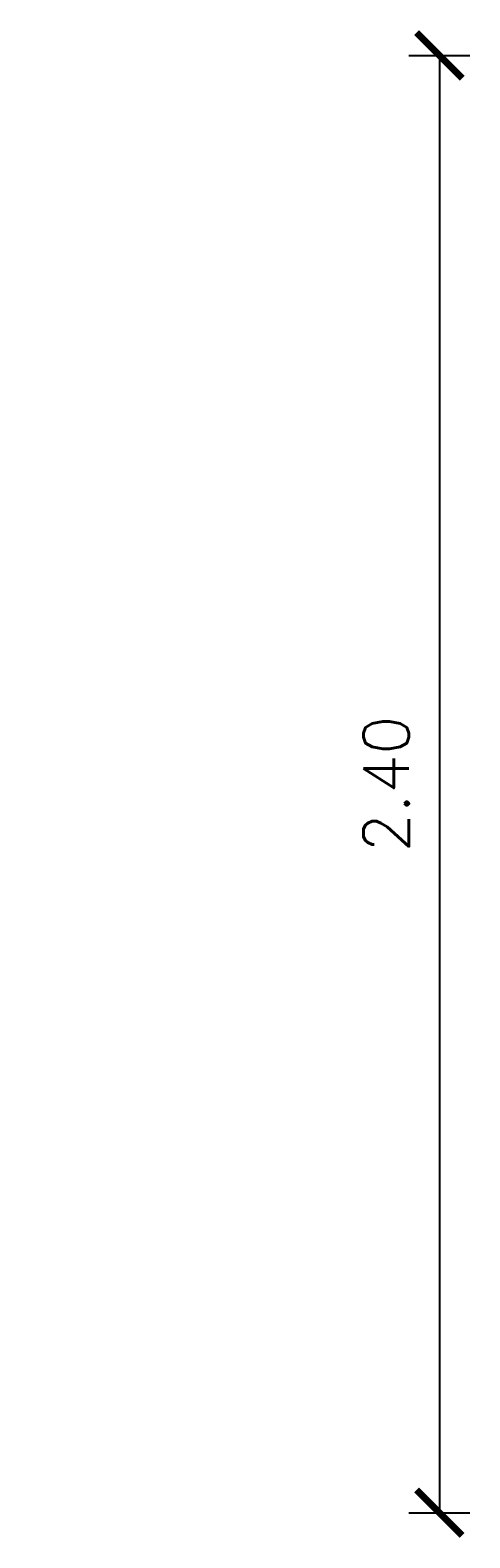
# Model space of a CAD drawing. Header units: millimetres. Extents: x -8931983 to 9630244, y 4 to 18563053.
# Tile 4 of 256: x 0 to 0.723, y 9282049.466 to 9282051.948. Entities that reach past the tile are written whole.
import ezdxf

# ---------------------------------------------------------------- set-up
doc = ezdxf.new("R2010")
doc.units = ezdxf.units.MM
doc.layers.add('LCOTAS', color=7, linetype='Continuous')
doc.styles.add('50-NOTAS', font='romans.shx', dxfattribs={"height": 0.075})
doc.dimstyles.new('DIM-50-PLANTA', dxfattribs={"dimscale": 0.05, "dimtxt": 0.075, "dimasz": 1.5, "dimexe": 1, "dimexo": 1, "dimgap": 1, "dimtad": 1, "dimzin": 4, "dimdsep": 46, "dimtxsty": '50-NOTAS', "dimblk": 'ARCHTICK', "dimcen": 25, "dimclrd": 9, "dimclre": 9, "dimclrt": 7, "dimadec": 0, "dimazin": 0, "dimtfac": 1, "dimtmove": 2, "dimatfit": 3, "dimfxl": 1, "dimfxlon": 1, "dimtolj": 1, "dimtzin": 0, "dimarcsym": 0})

# ---------------------------------------------------------------- blocks, each defined once
blk = doc.blocks.new('_ArchTick')
at = {"color": 0, "linetype": 'ByBlock', "const_width": 0.15}
blk.add_lwpolyline([(-0.5, -0.5), (0.5, 0.5)], dxfattribs=at)
blk = doc.blocks.new('*D255')
at = {"layer": 'Defpoints', "color": 0, "lineweight": 5, "transparency": 16777216}
for p in [(0, 9282051.907), (0, 9282049.507), (0.6728, 9282049.507)]:
    blk.add_point(p, dxfattribs=at)
at = {"layer": 'LCOTAS', "color": 9, "lineweight": -2, "transparency": 16777216}
for p, q in [((0.6228, 9282051.907), (0.7228, 9282051.907)), ((0.6728, 9282051.907), (0.6728, 9282049.507)), ((0.6228, 9282049.507), (0.7228, 9282049.507))]:
    blk.add_line(p, q, dxfattribs=at)
at = {"layer": 'LCOTAS', "color": 9, "lineweight": -2, "transparency": 16777216, "xscale": 0.075, "yscale": 0.075, "zscale": 0.075}
for p, rotation in [((0.6728, 9282051.907), 90), ((0.6728, 9282049.507), 270)]:
    blk.add_blockref('_ArchTick', p, dxfattribs=dict(at, rotation=rotation))
at = {"layer": 'LCOTAS', "color": 7, "lineweight": 5, "transparency": 16777216, "insert": (0.5853, 9282050.707), "char_height": 0.075, "attachment_point": 5, "rotation": 90, "style": '50-NOTAS'}
blk.add_mtext('\\A1;2.40', dxfattribs=at)

msp = doc.modelspace()

# ---------------------------------------------------------------- dimensions: what is measured, and where the dimension line sits
at = {"layer": 'LCOTAS', "lineweight": 5}
dim = msp.add_aligned_dim(p1=(0, 9282051.90702), p2=(0, 9282049.50702), distance=0.67276, dimstyle='DIM-50-PLANTA', dxfattribs=at)
dim.commit()
dim.dimension.update_dxf_attribs({"geometry": '*D255', "text_midpoint": (0.58526, 9282050.70702)})

doc.saveas('drawing.dxf')
